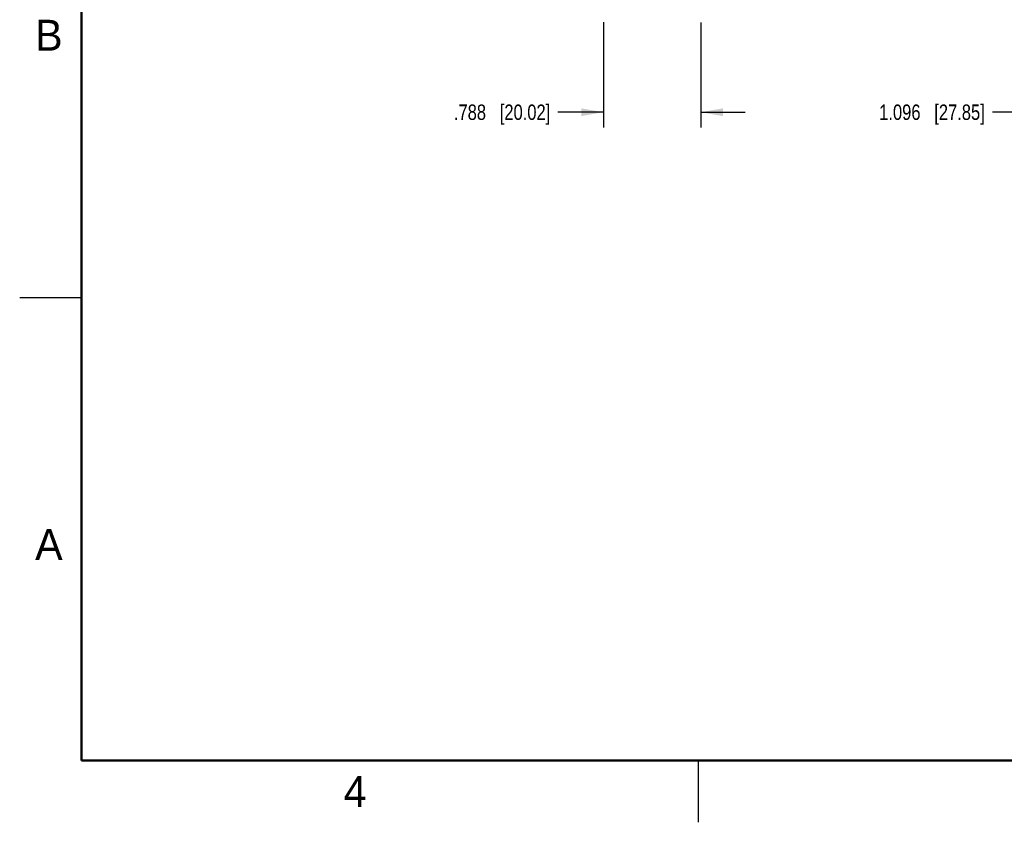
# Model space of a CAD drawing. Header units: inches. Extents: x 0 to 22, y 0 to 17.
# Tile 1 of 42: x 0 to 8, y 0 to 6.5. Entities that reach past the tile are written whole.
import ezdxf

# ---------------------------------------------------------------- set-up
doc = ezdxf.new("R2010")
doc.units = ezdxf.units.IN
doc.header["$LTSCALE"] = 1.21
doc.header["$MEASUREMENT"] = 0
doc.layers.get('0').update_dxf_attribs({"linetype": 'CONTINUOUS'})
doc.layers.add('DIMENSIONS', color=7, linetype='CONTINUOUS')
doc.styles.get("Standard").update_dxf_attribs({"font": 'txt', "width": 0.8})
doc.styles.add('TEXTSTYLE_2', font='txt')
doc.dimstyles.new('DIMSTYLE_1', dxfattribs={"dimtxt": 0.125, "dimasz": 0.18, "dimexe": 0.18, "dimexo": 0.0625, "dimgap": 0.09, "dimtad": 0, "dimtih": 1, "dimtoh": 1, "dimdec": 3, "dimzin": 4, "dimdsep": 46, "dimtxsty": 'STANDARD', "dimblk": '_FILLED', "dimblk1": '_FILLED', "dimblk2": '_FILLED', "dimcen": 0.09, "dimadec": 0, "dimazin": 0, "dimtp": 0.01, "dimtm": 0.01, "dimtfac": 1, "dimtdec": 3, "dimtofl": 0, "dimtmove": 0, "dimatfit": 3, "dimldrblk": '_FILLED', "dimfxl": 1, "dimtolj": 1, "dimtzin": 4, "dimarcsym": 0})

# ---------------------------------------------------------------- blocks, each defined once
blk = doc.blocks.new('_FILLED')
at = {"color": 0, "linetype": 'BYBLOCK'}
blk.add_solid([(0, 0), (-1, 0.174), (-1, -0.174)], dxfattribs=at)
blk = doc.blocks.new('*D0')
at = {"layer": 'DIMENSIONS', "color": 2, "linetype": 'CONTINUOUS'}
for p, q in [((4.73, 6.4795), (4.73, 5.6263)), ((5.518, 6.4776), (5.518, 5.6263)), ((4.73, 5.7513), (4.3611, 5.7513)), ((5.518, 5.7513), (5.878, 5.7513))]:
    blk.add_line(p, q, dxfattribs=at)
at = {"layer": 'DIMENSIONS', "color": 2, "linetype": 'CONTINUOUS', "xscale": 0.18, "yscale": 0.18, "zscale": 0.18}
blk.add_blockref('_FILLED', (4.73, 5.7513), dxfattribs=at)
at = {"layer": 'DIMENSIONS', "color": 2, "linetype": 'CONTINUOUS', "xscale": 0.18, "yscale": 0.18, "zscale": 0.18, "rotation": 180}
blk.add_blockref('_FILLED', (5.518, 5.7513), dxfattribs=at)
at = {"layer": 'DIMENSIONS', "color": 2, "linetype": 'CONTINUOUS', "insert": (4.2986, 5.8138), "char_height": 0.125, "width": 1.225, "attachment_point": 3, "line_spacing_factor": 0.9}
blk.add_mtext('.788{\\Ftxt.shx;\\W1.000000;\\H0.125000; }[20.02]', dxfattribs=at)
blk = doc.blocks.new('*D1')
at = {"layer": 'DIMENSIONS', "color": 2, "linetype": 'CONTINUOUS'}
for p, q in [((8.3069, 9.3398), (8.3069, 5.6263)), ((9.4033, 7.3153), (9.4033, 5.6263)), ((8.3069, 5.7513), (7.8813, 5.7513)), ((9.4033, 5.7513), (9.7633, 5.7513))]:
    blk.add_line(p, q, dxfattribs=at)
at = {"layer": 'DIMENSIONS', "color": 2, "linetype": 'CONTINUOUS', "xscale": 0.18, "yscale": 0.18, "zscale": 0.18}
blk.add_blockref('_FILLED', (8.3069, 5.7513), dxfattribs=at)
at = {"layer": 'DIMENSIONS', "color": 2, "linetype": 'CONTINUOUS', "xscale": 0.18, "yscale": 0.18, "zscale": 0.18, "rotation": 180}
blk.add_blockref('_FILLED', (9.4033, 5.7513), dxfattribs=at)
at = {"layer": 'DIMENSIONS', "color": 2, "linetype": 'CONTINUOUS', "insert": (7.8188, 5.8138), "char_height": 0.125, "width": 1.325, "attachment_point": 3, "line_spacing_factor": 0.9}
blk.add_mtext('1.096{\\Ftxt.shx;\\W1.000000;\\H0.125000; }[27.85]', dxfattribs=at)

msp = doc.modelspace()

# ---------------------------------------------------------------- linework, layer by layer
at = {"color": 2, "linetype": 'CONTINUOUS'}
for p, q in [((0, 4.25), (0.5, 4.25)), ((5.5, 0), (5.5, 0.5))]:
    msp.add_line(p, q, dxfattribs=at)
at = {"color": 7, "linetype": 'CONTINUOUS', "const_width": 0.02}
for points in [[(0.5, 16.5), (0.5, 0.5)], [(0.5, 0.5), (21.5, 0.5)]]:
    msp.add_lwpolyline(points, dxfattribs=at)

# ---------------------------------------------------------------- texts
at = {"color": 2, "linetype": 'CONTINUOUS', "char_height": 0.25, "width": 0.25, "attachment_point": 1, "line_spacing_factor": 0.9, "style": 'TEXTSTYLE_2'}
for s, insert in [('B', (0.125, 6.5)), ('A', (0.125, 2.375)), ('4', (2.625, 0.375))]:
    msp.add_mtext(s, dxfattribs=dict(at, insert=insert))

# ---------------------------------------------------------------- dimensions: what is measured, and where the dimension line sits
at = {"layer": 'DIMENSIONS', "color": 2, "linetype": 'CONTINUOUS'}
for base, p1, p2, picture, middle in [((9.4033, 5.7513), (8.3069, 9.3398), (9.4033, 7.3153), '*D1', (6.8563, 5.7513)), ((5.518, 5.7513), (4.73, 6.4795), (5.518, 6.4776), '*D0', (3.4361, 5.7513))]:
    dim = msp.add_linear_dim(base=base, p1=p1, p2=p2, dimstyle='DIMSTYLE_1', dxfattribs=at)
    dim.commit()
    dim.dimension.update_dxf_attribs({"geometry": picture, "text_midpoint": middle, "dimtype": 160})

doc.saveas('drawing.dxf')
